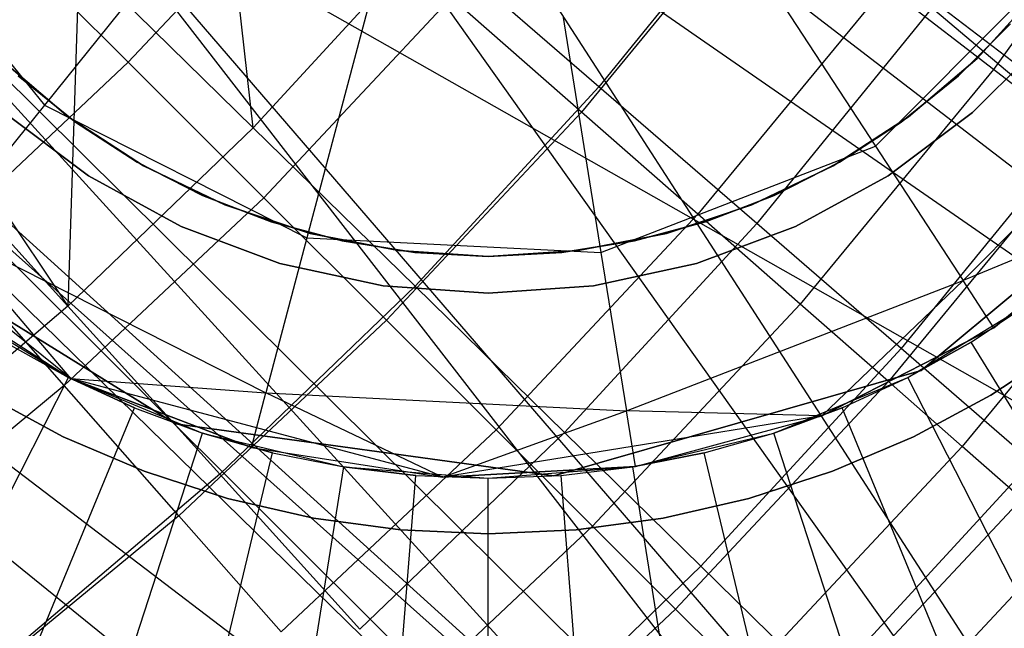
# Model space of a CAD drawing. Extents: x -390 to 397, y -401 to 400.
# Tile 52 of 192: x -232.99 to -230.33, y -305.16 to -303.52. Entities that reach past the tile are written whole.
import ezdxf

# ---------------------------------------------------------------- set-up
doc = ezdxf.new("R2010")
doc.units = 0
doc.header["$LTSCALE"] = 25.4
doc.layers.get('0').update_dxf_attribs({"linetype": 'CONTINUOUS'})

# ---------------------------------------------------------------- blocks, each defined once
blk = doc.blocks.new('FOURTY_ROUND_VII_ZWIS_STL')
at = {"color": 0}
for p, q in [((-228.7468, -308.4295, -935.584), (-238.4425, -300.6013, -935.6782)), ((-228.7468, -308.4295, -935.584), (-238.4425, -300.6013, -935.6782)), ((-228.5315, -308.1392, -934.1234), (-238.4425, -300.6013, -934.1055)), ((-228.5315, -308.1392, -934.1234), (-238.4425, -300.6013, -934.1055)), ((-232.07, -302.1792, -934.4907), (-227.1821, -306.3197, -934.5)), ((-232.07, -302.1792, -934.4907), (-227.1821, -306.3197, -934.5)), ((-228.5315, -308.1392, -934.1234), (-232.1979, -302.4663, -934.4998)), ((-232.1979, -302.4663, -934.4998), (-227.1821, -306.3197, -934.5)), ((-232.1979, -302.4663, -934.4998), (-227.1821, -306.3197, -934.5)), ((-228.5315, -308.1392, -934.1234), (-232.1979, -302.4663, -934.4998)), ((-232.3819, -302.7194, -935.9961), (-227.1821, -306.3197, -936)), ((-232.3819, -302.7194, -935.9961), (-227.1821, -306.3197, -936)), ((-228.5315, -308.1392, -934.1234), (-232.3819, -302.7194, -934.4952)), ((-228.5315, -308.1392, -934.1234), (-232.3819, -302.7194, -934.4952)), ((-234.3789, -302.9287, -934.3045), (-228.5315, -308.1392, -934.1234)), ((-234.3789, -302.9287, -934.3045), (-228.5315, -308.1392, -934.1234)), ((-228.7468, -308.4295, -935.584), (-234.3779, -302.9295, -935.8397)), ((-228.7468, -308.4295, -935.584), (-234.3779, -302.9295, -935.8397)), ((-232.3622, -303.8109, -971.4547), (-232.4602, -302.9482, -970.1406)), ((-232.3622, -303.8109, -971.4547), (-232.4602, -302.9482, -970.1406)), ((-229.8803, -302.9867, -979.9853), (-230.3607, -303.6534, -979.9853)), ((-229.8803, -302.9867, -979.9853), (-230.3607, -303.6534, -979.9853)), ((-234.1067, -303.086, -935.8479), (-228.7468, -308.4295, -935.584)), ((-234.1067, -303.086, -935.8479), (-228.7468, -308.4295, -935.584)), ((-234.1067, -303.086, -934.3145), (-228.5315, -308.1392, -934.1234)), ((-234.1067, -303.086, -934.3145), (-228.5315, -308.1392, -934.1234)), ((-232.8865, -303.086, -935.9568), (-228.7468, -308.4295, -935.584)), ((-232.8865, -303.086, -935.9568), (-228.7468, -308.4295, -935.584)), ((-232.8865, -303.086, -935.9568), (-227.1821, -306.3197, -936)), ((-232.8865, -303.086, -935.9568), (-227.1821, -306.3197, -936)), ((-232.8865, -303.086, -934.4474), (-228.5315, -308.1392, -934.1234)), ((-232.8865, -303.086, -934.4474), (-228.5315, -308.1392, -934.1234)), ((-232.2164, -303.1172, -974.4657), (-232.7003, -303.634, -974.4657)), ((-232.2164, -303.1172, -974.4657), (-232.7003, -303.634, -974.4657)), ((-233.4298, -303.1323, -901.4722), (-232.9272, -303.7495, -901.4722)), ((-233.4298, -303.1323, -901.4722), (-232.9272, -303.7495, -901.4722)), ((-230.9649, -303.1313, -972.7912), (-231.4277, -303.7, -972.7912)), ((-230.9649, -303.1313, -972.7912), (-231.4277, -303.7, -972.7912)), ((-230.9843, -303.173, -977.1933), (-231.4744, -303.7686, -977.1933)), ((-230.9843, -303.173, -977.1933), (-231.4744, -303.7686, -977.1933)), ((-233.4966, -303.2157, -935.8951), (-228.7468, -308.4295, -935.584)), ((-233.4966, -303.2157, -935.8951), (-228.7468, -308.4295, -935.584)), ((-233.4966, -303.2157, -934.3723), (-228.5315, -308.1392, -934.1234)), ((-233.4966, -303.2157, -934.3723), (-228.5315, -308.1392, -934.1234)), ((-232.7003, -303.634, -974.4657), (-233.1016, -303.2332, -973.1305)), ((-232.7003, -303.634, -974.4657), (-233.1016, -303.2332, -973.1305)), ((-232.5202, -303.2442, -901.9058), (-232.9272, -303.7495, -901.4722)), ((-232.5202, -303.2442, -901.9058), (-232.9272, -303.7495, -901.4722)), ((-232.3622, -303.8109, -971.4547), (-231.8909, -303.299, -971.4547)), ((-232.3622, -303.8109, -971.4547), (-231.8909, -303.299, -971.4547)), ((-231.4277, -303.7, -972.7912), (-231.8909, -303.299, -971.4547)), ((-231.4277, -303.7, -972.7912), (-231.8909, -303.299, -971.4547)), ((-230.6797, -303.8611, -901.4722), (-230.1184, -303.2968, -901.4722)), ((-230.6797, -303.8611, -901.4722), (-230.1184, -303.2968, -901.4722)), ((-231.0345, -303.3179, -901.9058), (-230.6797, -303.8611, -901.4722)), ((-231.0345, -303.3179, -901.9058), (-230.6797, -303.8611, -901.4722)), ((-232.8336, -303.3496, -970.1406), (-232.8639, -304.2932, -971.4547)), ((-232.8336, -303.3496, -970.1406), (-232.8639, -304.2932, -971.4547)), ((-232.8336, -303.3496, -970.1406), (-232.3622, -303.8109, -971.4547)), ((-232.8336, -303.3496, -970.1406), (-232.3622, -303.8109, -971.4547)), ((-230.6525, -303.4286, -978.5822), (-231.1596, -304.045, -978.5822)), ((-230.6525, -303.4286, -978.5822), (-231.1596, -304.045, -978.5822)), ((-230.3607, -303.6534, -979.9853), (-230.6525, -303.4286, -978.5822)), ((-230.3607, -303.6534, -979.9853), (-230.6525, -303.4286, -978.5822)), ((-230.4048, -303.6235, -38.5701), (-230.2411, -303.4432, -38.5701)), ((-230.2411, -303.4432, -20.4701), (-230.4048, -303.6235, -20.4701)), ((-230.4048, -303.6235, -38.5701), (-230.2411, -303.4432, -38.5701)), ((-230.2411, -303.4432, -20.4701), (-230.4048, -303.6235, -20.4701)), ((-231.8268, -303.4592, -975.8206), (-232.3334, -304.0003, -975.8206)), ((-231.8268, -303.4592, -975.8206), (-232.3334, -304.0003, -975.8206)), ((-231.4744, -303.7686, -977.1933), (-231.8268, -303.4592, -975.8206)), ((-231.4744, -303.7686, -977.1933), (-231.8268, -303.4592, -975.8206)), ((-232.0508, -303.4818, -901.9058), (-232.217, -304.1089, -901.4722)), ((-232.0508, -303.4818, -901.9058), (-232.217, -304.1089, -901.4722)), ((-230.516, -303.4744, -974.1486), (-231.0006, -304.0699, -974.1486)), ((-230.516, -303.4744, -974.1486), (-231.0006, -304.0699, -974.1486)), ((-230.1055, -303.7882, -975.5251), (-230.516, -303.4744, -974.1486)), ((-230.1055, -303.7882, -975.5251), (-230.516, -303.4744, -974.1486)), ((-231.5253, -303.5078, -901.9058), (-231.422, -304.1484, -901.4722)), ((-231.5253, -303.5078, -901.9058), (-231.422, -304.1484, -901.4722)), ((-230.4553, -303.6706, -31.5477), (-230.3147, -303.53, -31.5477)), ((-230.3147, -303.53, -40.5477), (-230.4553, -303.6706, -40.5477)), ((-230.4553, -303.6706, -31.5477), (-230.3147, -303.53, -31.5477)), ((-230.3147, -303.53, -40.5477), (-230.4553, -303.6706, -40.5477)), ((-230.4425, -304.2241, -900.8234), (-229.7541, -303.5319, -900.8234)), ((-230.4425, -304.2241, -900.8234), (-229.7541, -303.5319, -900.8234)), ((-230.4169, -303.7701, -31.0477), (-230.2151, -303.5683, -31.0477)), ((-230.2151, -303.5683, -13.7477), (-230.4169, -303.7701, -13.7477)), ((-230.4169, -303.7701, -31.0477), (-230.2151, -303.5683, -31.0477)), ((-230.2151, -303.5683, -13.7477), (-230.4169, -303.7701, -13.7477)), ((-233.0484, -303.6235, -38.5701), (-232.863, -303.7813, -38.5701)), ((-232.863, -303.7813, -20.4701), (-233.0484, -303.6235, -20.4701)), ((-233.0484, -303.6235, -38.5701), (-232.863, -303.7813, -38.5701)), ((-232.863, -303.7813, -20.4701), (-233.0484, -303.6235, -20.4701)), ((-230.5902, -303.7813, -38.5701), (-230.4048, -303.6235, -38.5701)), ((-230.4048, -303.6235, -20.4701), (-230.5902, -303.7813, -20.4701)), ((-230.5902, -303.7813, -38.5701), (-230.4048, -303.6235, -38.5701)), ((-230.4048, -303.6235, -20.4701), (-230.5902, -303.7813, -20.4701)), ((-230.4048, -303.6235, -38.5701), (-230.4048, -303.6235, -20.4701)), ((-230.4048, -303.6235, -38.5701), (-230.4048, -303.6235, -20.4701)), ((-232.7003, -303.634, -974.4657), (-233.2163, -304.1187, -974.4657)), ((-232.7003, -303.634, -974.4657), (-233.2163, -304.1187, -974.4657)), ((-232.3334, -304.0003, -975.8206), (-232.7003, -303.634, -974.4657)), ((-232.3334, -304.0003, -975.8206), (-232.7003, -303.634, -974.4657)), ((-230.3607, -303.6534, -979.9853), (-230.8828, -304.288, -979.9853)), ((-230.3607, -303.6534, -979.9853), (-230.8828, -304.288, -979.9853)), ((-230.1094, -303.847, -981.4009), (-230.3607, -303.6534, -979.9853)), ((-230.1094, -303.847, -981.4009), (-230.3607, -303.6534, -979.9853)), ((-232.998, -303.6706, -31.5477), (-232.8434, -303.7957, -31.5477)), ((-232.8434, -303.7957, -40.5477), (-232.998, -303.6706, -40.5477)), ((-232.998, -303.6706, -31.5477), (-232.8434, -303.7957, -31.5477)), ((-232.8434, -303.7957, -40.5477), (-232.998, -303.6706, -40.5477)), ((-230.6098, -303.7957, -31.5477), (-230.4553, -303.6706, -31.5477)), ((-230.4553, -303.6706, -40.5477), (-230.6098, -303.7957, -40.5477)), ((-230.6098, -303.7957, -31.5477), (-230.4553, -303.6706, -31.5477)), ((-230.4553, -303.6706, -40.5477), (-230.6098, -303.7957, -40.5477)), ((-230.4553, -303.6706, -31.5477), (-230.4553, -303.6706, -40.5477)), ((-230.4553, -303.6706, -31.5477), (-230.4553, -303.6706, -40.5477)), ((-231.9244, -304.2394, -972.7912), (-231.4277, -303.7, -972.7912)), ((-231.9244, -304.2394, -972.7912), (-231.4277, -303.7, -972.7912)), ((-231.0006, -304.0699, -974.1486), (-231.4277, -303.7, -972.7912)), ((-231.0006, -304.0699, -974.1486), (-231.4277, -303.7, -972.7912)), ((-233.2348, -303.7388, -970.1406), (-232.8639, -304.2932, -971.4547)), ((-233.2348, -303.7388, -970.1406), (-232.8639, -304.2932, -971.4547)), ((-232.9272, -303.7495, -901.4722), (-233.1991, -304.0872, -900.8234)), ((-232.9272, -303.7495, -901.4722), (-233.1991, -304.0872, -900.8234)), ((-232.9272, -303.7495, -901.4722), (-232.217, -304.1089, -901.4722)), ((-232.9272, -303.7495, -901.4722), (-232.217, -304.1089, -901.4722)), ((-233.0363, -303.7701, -31.0477), (-232.8079, -303.9411, -31.0477)), ((-232.8079, -303.9411, -13.7477), (-233.0363, -303.7701, -13.7477)), ((-233.0363, -303.7701, -31.0477), (-232.8079, -303.9411, -31.0477)), ((-232.8079, -303.9411, -13.7477), (-233.0363, -303.7701, -13.7477)), ((-232.863, -303.7813, -38.5701), (-232.863, -303.7813, -20.4701)), ((-232.863, -303.7813, -38.5701), (-232.659, -303.9141, -38.5701)), ((-232.659, -303.9141, -20.4701), (-232.863, -303.7813, -20.4701)), ((-232.863, -303.7813, -38.5701), (-232.863, -303.7813, -20.4701)), ((-232.863, -303.7813, -38.5701), (-232.659, -303.9141, -38.5701)), ((-232.659, -303.9141, -20.4701), (-232.863, -303.7813, -20.4701)), ((-231.4744, -303.7686, -977.1933), (-232.0016, -304.3316, -977.1933)), ((-231.4744, -303.7686, -977.1933), (-232.0016, -304.3316, -977.1933)), ((-231.1596, -304.045, -978.5822), (-231.4744, -303.7686, -977.1933)), ((-231.1596, -304.045, -978.5822), (-231.4744, -303.7686, -977.1933)), ((-230.7943, -303.9141, -38.5701), (-230.5902, -303.7813, -38.5701)), ((-230.5902, -303.7813, -20.4701), (-230.7943, -303.9141, -20.4701)), ((-230.7943, -303.9141, -38.5701), (-230.5902, -303.7813, -38.5701)), ((-230.5902, -303.7813, -20.4701), (-230.7943, -303.9141, -20.4701)), ((-230.6454, -303.9411, -31.0477), (-230.4169, -303.7701, -31.0477)), ((-230.4169, -303.7701, -13.7477), (-230.6454, -303.9411, -13.7477)), ((-230.6454, -303.9411, -31.0477), (-230.4169, -303.7701, -31.0477)), ((-230.4169, -303.7701, -13.7477), (-230.6454, -303.9411, -13.7477)), ((-230.1055, -303.7882, -975.5251), (-230.61, -304.4081, -975.5251)), ((-230.1055, -303.7882, -975.5251), (-230.61, -304.4081, -975.5251)), ((-230.5902, -303.7813, -38.5701), (-230.5902, -303.7813, -20.4701)), ((-230.5902, -303.7813, -38.5701), (-230.5902, -303.7813, -20.4701)), ((-230.4169, -303.7701, -31.0477), (-230.4169, -303.7701, -13.7477)), ((-230.4169, -303.7701, -31.0477), (-230.4169, -303.7701, -13.7477)), ((-232.8639, -304.2932, -971.4547), (-233.3063, -303.804, -970.1406)), ((-232.8639, -304.2932, -971.4547), (-233.3063, -303.804, -970.1406)), ((-232.3622, -303.8109, -971.4547), (-232.8639, -304.2932, -971.4547)), ((-232.3622, -303.8109, -971.4547), (-232.8639, -304.2932, -971.4547)), ((-232.8434, -303.7957, -31.5477), (-232.8434, -303.7957, -40.5477)), ((-232.8434, -303.7957, -31.5477), (-232.8434, -303.7957, -40.5477)), ((-232.8434, -303.7957, -31.5477), (-232.6766, -303.9041, -31.5477)), ((-232.6766, -303.9041, -40.5477), (-232.8434, -303.7957, -40.5477)), ((-232.8434, -303.7957, -31.5477), (-232.6766, -303.9041, -31.5477)), ((-232.6766, -303.9041, -40.5477), (-232.8434, -303.7957, -40.5477)), ((-231.9244, -304.2394, -972.7912), (-232.3622, -303.8109, -971.4547)), ((-231.9244, -304.2394, -972.7912), (-232.3622, -303.8109, -971.4547)), ((-230.7766, -303.9041, -31.5477), (-230.6098, -303.7957, -31.5477)), ((-230.6098, -303.7957, -40.5477), (-230.7766, -303.9041, -40.5477)), ((-230.7766, -303.9041, -31.5477), (-230.6098, -303.7957, -31.5477)), ((-230.6098, -303.7957, -40.5477), (-230.7766, -303.9041, -40.5477)), ((-230.6098, -303.7957, -31.5477), (-230.6098, -303.7957, -40.5477)), ((-230.6098, -303.7957, -31.5477), (-230.6098, -303.7957, -40.5477)), ((-230.5557, -304.4674, -902), (-229.7624, -303.8051, -902)), ((-229.7624, -303.8051, -900.5), (-230.5557, -304.4674, -900.5)), ((-230.5557, -304.4674, -895.5), (-229.7624, -303.8051, -895.5)), ((-229.7624, -303.8051, -894), (-230.5557, -304.4674, -894)), ((-229.7624, -303.8051, -894), (-230.5557, -304.4674, -894)), ((-230.5557, -304.4674, -895.5), (-229.7624, -303.8051, -895.5)), ((-229.7624, -303.8051, -900.5), (-230.5557, -304.4674, -900.5)), ((-230.5557, -304.4674, -902), (-229.7624, -303.8051, -902)), ((-232.8555, -304.4892, -897.058), (-233.6652, -303.8372, -897.058)), ((-232.8555, -304.4892, -897.058), (-233.6652, -303.8372, -897.058)), ((-231.422, -304.1484, -901.4722), (-230.6797, -303.8611, -901.4722)), ((-231.422, -304.1484, -901.4722), (-230.6797, -303.8611, -901.4722)), ((-230.6797, -303.8611, -901.4722), (-230.4425, -304.2241, -900.8234)), ((-230.6797, -303.8611, -901.4722), (-230.4425, -304.2241, -900.8234)), ((-230.1094, -303.847, -981.4009), (-230.6444, -304.4973, -981.4009)), ((-230.1094, -303.847, -981.4009), (-230.6444, -304.4973, -981.4009)), ((-232.6766, -303.9041, -31.5477), (-232.6766, -303.9041, -40.5477)), ((-232.6766, -303.9041, -31.5477), (-232.6766, -303.9041, -40.5477)), ((-232.6766, -303.9041, -31.5477), (-232.4994, -303.9944, -31.5477)), ((-232.4994, -303.9944, -40.5477), (-232.6766, -303.9041, -40.5477)), ((-232.6766, -303.9041, -31.5477), (-232.4994, -303.9944, -31.5477)), ((-232.4994, -303.9944, -40.5477), (-232.6766, -303.9041, -40.5477)), ((-232.659, -303.9141, -38.5701), (-232.659, -303.9141, -20.4701)), ((-232.659, -303.9141, -38.5701), (-232.4396, -304.0197, -38.5701)), ((-232.4396, -304.0197, -20.4701), (-232.659, -303.9141, -20.4701)), ((-232.659, -303.9141, -38.5701), (-232.659, -303.9141, -20.4701)), ((-232.659, -303.9141, -38.5701), (-232.4396, -304.0197, -38.5701)), ((-232.4396, -304.0197, -20.4701), (-232.659, -303.9141, -20.4701)), ((-231.0136, -304.0197, -38.5701), (-230.7943, -303.9141, -38.5701)), ((-230.7943, -303.9141, -20.4701), (-231.0136, -304.0197, -20.4701)), ((-231.0136, -304.0197, -38.5701), (-230.7943, -303.9141, -38.5701)), ((-230.7943, -303.9141, -20.4701), (-231.0136, -304.0197, -20.4701)), ((-230.9538, -303.9944, -31.5477), (-230.7766, -303.9041, -31.5477)), ((-230.7766, -303.9041, -40.5477), (-230.9538, -303.9944, -40.5477)), ((-230.9538, -303.9944, -31.5477), (-230.7766, -303.9041, -31.5477)), ((-230.7766, -303.9041, -40.5477), (-230.9538, -303.9944, -40.5477)), ((-230.7943, -303.9141, -38.5701), (-230.7943, -303.9141, -20.4701)), ((-230.7943, -303.9141, -38.5701), (-230.7943, -303.9141, -20.4701)), ((-230.7766, -303.9041, -31.5477), (-230.7766, -303.9041, -40.5477)), ((-230.7766, -303.9041, -31.5477), (-230.7766, -303.9041, -40.5477)), ((-232.8079, -303.9411, -31.0477), (-232.5575, -304.0779, -31.0477)), ((-232.5575, -304.0779, -13.7477), (-232.8079, -303.9411, -13.7477)), ((-232.8079, -303.9411, -31.0477), (-232.5575, -304.0779, -31.0477)), ((-232.8079, -303.9411, -31.0477), (-232.8079, -303.9411, -13.7477)), ((-232.5575, -304.0779, -13.7477), (-232.8079, -303.9411, -13.7477)), ((-232.8079, -303.9411, -31.0477), (-232.8079, -303.9411, -13.7477)), ((-230.8958, -304.0779, -31.0477), (-230.6454, -303.9411, -31.0477)), ((-230.6454, -303.9411, -13.7477), (-230.8958, -304.0779, -13.7477)), ((-230.8958, -304.0779, -31.0477), (-230.6454, -303.9411, -31.0477)), ((-230.6454, -303.9411, -13.7477), (-230.8958, -304.0779, -13.7477)), ((-230.6454, -303.9411, -31.0477), (-230.6454, -303.9411, -13.7477)), ((-230.6454, -303.9411, -31.0477), (-230.6454, -303.9411, -13.7477)), ((-232.3334, -304.0003, -975.8206), (-232.8737, -304.5078, -975.8206)), ((-232.3334, -304.0003, -975.8206), (-232.8737, -304.5078, -975.8206)), ((-232.4994, -303.9944, -31.5477), (-232.4994, -303.9944, -40.5477)), ((-232.4994, -303.9944, -31.5477), (-232.4994, -303.9944, -40.5477)), ((-232.4994, -303.9944, -31.5477), (-232.3138, -304.0656, -31.5477)), ((-232.3138, -304.0656, -40.5477), (-232.4994, -303.9944, -40.5477)), ((-232.4994, -303.9944, -31.5477), (-232.3138, -304.0656, -31.5477)), ((-232.3138, -304.0656, -40.5477), (-232.4994, -303.9944, -40.5477)), ((-232.0016, -304.3316, -977.1933), (-232.3334, -304.0003, -975.8206)), ((-232.0016, -304.3316, -977.1933), (-232.3334, -304.0003, -975.8206)), ((-231.1395, -304.0656, -31.5477), (-230.9538, -303.9944, -31.5477)), ((-230.9538, -303.9944, -40.5477), (-231.1395, -304.0656, -40.5477)), ((-231.1395, -304.0656, -31.5477), (-230.9538, -303.9944, -31.5477)), ((-230.9538, -303.9944, -40.5477), (-231.1395, -304.0656, -40.5477)), ((-230.9538, -303.9944, -31.5477), (-230.9538, -303.9944, -40.5477)), ((-230.9538, -303.9944, -31.5477), (-230.9538, -303.9944, -40.5477)), ((-232.4396, -304.0197, -38.5701), (-232.4396, -304.0197, -20.4701)), ((-232.4396, -304.0197, -38.5701), (-232.2086, -304.0965, -38.5701)), ((-232.2086, -304.0965, -20.4701), (-232.4396, -304.0197, -20.4701)), ((-232.4396, -304.0197, -38.5701), (-232.4396, -304.0197, -20.4701)), ((-232.4396, -304.0197, -38.5701), (-232.2086, -304.0965, -38.5701)), ((-232.2086, -304.0965, -20.4701), (-232.4396, -304.0197, -20.4701)), ((-231.2447, -304.0965, -38.5701), (-231.0136, -304.0197, -38.5701)), ((-231.0136, -304.0197, -20.4701), (-231.2447, -304.0965, -20.4701)), ((-231.2447, -304.0965, -38.5701), (-231.0136, -304.0197, -38.5701)), ((-231.0136, -304.0197, -20.4701), (-231.2447, -304.0965, -20.4701)), ((-231.0136, -304.0197, -38.5701), (-231.0136, -304.0197, -20.4701)), ((-231.0136, -304.0197, -38.5701), (-231.0136, -304.0197, -20.4701)), ((-229.8989, -304.0092, -982.827), (-230.4447, -304.6726, -982.827)), ((-229.8989, -304.0092, -982.827), (-230.4447, -304.6726, -982.827)), ((-229.954, -304.0215, -900.058), (-230.4425, -304.2241, -900.8234)), ((-229.954, -304.0215, -900.058), (-230.4425, -304.2241, -900.8234)), ((-230.3593, -304.3515, -900.058), (-229.954, -304.0215, -900.058)), ((-229.954, -304.0215, -897.058), (-230.3593, -304.3515, -897.058)), ((-229.954, -304.0215, -897.058), (-230.3593, -304.3515, -897.058)), ((-230.3593, -304.3515, -900.058), (-229.954, -304.0215, -900.058)), ((-231.1596, -304.045, -978.5822), (-231.7051, -304.6276, -978.5822)), ((-231.1596, -304.045, -978.5822), (-231.7051, -304.6276, -978.5822)), ((-230.8828, -304.288, -979.9853), (-231.1596, -304.045, -978.5822)), ((-230.8828, -304.288, -979.9853), (-231.1596, -304.045, -978.5822)), ((-233.4521, -304.0677, -902), (-232.5729, -304.611, -902)), ((-232.5729, -304.611, -900.5), (-233.4521, -304.0677, -900.5)), ((-233.4521, -304.0677, -895.5), (-232.5729, -304.611, -895.5)), ((-232.5729, -304.611, -894), (-233.4521, -304.0677, -894)), ((-232.5729, -304.611, -894), (-233.4521, -304.0677, -894)), ((-233.4521, -304.0677, -895.5), (-232.5729, -304.611, -895.5)), ((-232.5729, -304.611, -900.5), (-233.4521, -304.0677, -900.5)), ((-233.4521, -304.0677, -902), (-232.5729, -304.611, -902)), ((-232.5575, -304.0779, -31.0477), (-232.2901, -304.1776, -31.0477)), ((-232.2901, -304.1776, -13.7477), (-232.5575, -304.0779, -13.7477)), ((-232.5575, -304.0779, -31.0477), (-232.2901, -304.1776, -31.0477)), ((-232.5575, -304.0779, -31.0477), (-232.5575, -304.0779, -13.7477)), ((-232.2901, -304.1776, -13.7477), (-232.5575, -304.0779, -13.7477)), ((-232.5575, -304.0779, -31.0477), (-232.5575, -304.0779, -13.7477)), ((-232.3138, -304.0656, -31.5477), (-232.3138, -304.0656, -40.5477)), ((-232.3138, -304.0656, -31.5477), (-232.3138, -304.0656, -40.5477)), ((-232.3138, -304.0656, -31.5477), (-232.1217, -304.1171, -31.5477)), ((-232.1217, -304.1171, -40.5477), (-232.3138, -304.0656, -40.5477)), ((-232.3138, -304.0656, -31.5477), (-232.1217, -304.1171, -31.5477)), ((-232.1217, -304.1171, -40.5477), (-232.3138, -304.0656, -40.5477)), ((-231.5206, -304.6346, -974.1486), (-231.0006, -304.0699, -974.1486)), ((-231.5206, -304.6346, -974.1486), (-231.0006, -304.0699, -974.1486)), ((-231.3316, -304.1171, -31.5477), (-231.1395, -304.0656, -31.5477)), ((-231.1395, -304.0656, -40.5477), (-231.3316, -304.1171, -40.5477)), ((-231.3316, -304.1171, -31.5477), (-231.1395, -304.0656, -31.5477)), ((-231.1395, -304.0656, -40.5477), (-231.3316, -304.1171, -40.5477)), ((-231.1632, -304.1776, -31.0477), (-230.8958, -304.0779, -31.0477)), ((-230.8958, -304.0779, -13.7477), (-231.1632, -304.1776, -13.7477)), ((-231.1632, -304.1776, -31.0477), (-230.8958, -304.0779, -31.0477)), ((-230.8958, -304.0779, -13.7477), (-231.1632, -304.1776, -13.7477)), ((-231.1395, -304.0656, -31.5477), (-231.1395, -304.0656, -40.5477)), ((-231.1395, -304.0656, -31.5477), (-231.1395, -304.0656, -40.5477)), ((-230.61, -304.4081, -975.5251), (-231.0006, -304.0699, -974.1486)), ((-230.61, -304.4081, -975.5251), (-231.0006, -304.0699, -974.1486)), ((-230.8958, -304.0779, -31.0477), (-230.8958, -304.0779, -13.7477)), ((-230.8958, -304.0779, -31.0477), (-230.8958, -304.0779, -13.7477)), ((-232.8555, -304.4892, -900.058), (-233.1991, -304.0872, -900.8234)), ((-233.1991, -304.0872, -900.8234), (-232.328, -304.528, -900.8234)), ((-232.8555, -304.4892, -900.058), (-233.1991, -304.0872, -900.8234)), ((-233.1991, -304.0872, -900.8234), (-232.328, -304.528, -900.8234)), ((-232.217, -304.1089, -901.4722), (-232.328, -304.528, -900.8234)), ((-232.217, -304.1089, -901.4722), (-232.328, -304.528, -900.8234)), ((-232.217, -304.1089, -901.4722), (-231.422, -304.1484, -901.4722)), ((-232.217, -304.1089, -901.4722), (-231.422, -304.1484, -901.4722)), ((-232.2086, -304.0965, -38.5701), (-232.2086, -304.0965, -20.4701)), ((-232.2086, -304.0965, -38.5701), (-231.9696, -304.143, -38.5701)), ((-231.9696, -304.143, -20.4701), (-232.2086, -304.0965, -20.4701)), ((-232.2086, -304.0965, -38.5701), (-232.2086, -304.0965, -20.4701)), ((-232.2086, -304.0965, -38.5701), (-231.9696, -304.143, -38.5701)), ((-231.9696, -304.143, -20.4701), (-232.2086, -304.0965, -20.4701)), ((-231.4837, -304.143, -38.5701), (-231.2447, -304.0965, -38.5701)), ((-231.2447, -304.0965, -20.4701), (-231.4837, -304.143, -20.4701)), ((-231.4837, -304.143, -38.5701), (-231.2447, -304.0965, -38.5701)), ((-231.2447, -304.0965, -20.4701), (-231.4837, -304.143, -20.4701)), ((-231.2447, -304.0965, -38.5701), (-231.2447, -304.0965, -20.4701)), ((-231.2447, -304.0965, -38.5701), (-231.2447, -304.0965, -20.4701)), ((-232.8737, -304.5078, -975.8206), (-233.2163, -304.1187, -974.4657)), ((-232.8737, -304.5078, -975.8206), (-233.2163, -304.1187, -974.4657)), ((-232.1217, -304.1171, -31.5477), (-232.1217, -304.1171, -40.5477)), ((-232.1217, -304.1171, -31.5477), (-232.1217, -304.1171, -40.5477)), ((-232.1217, -304.1171, -31.5477), (-231.9252, -304.1482, -31.5477)), ((-231.9252, -304.1482, -40.5477), (-232.1217, -304.1171, -40.5477)), ((-232.1217, -304.1171, -31.5477), (-231.9252, -304.1482, -31.5477)), ((-231.9252, -304.1482, -40.5477), (-232.1217, -304.1171, -40.5477)), ((-231.528, -304.1482, -31.5477), (-231.3316, -304.1171, -31.5477)), ((-231.3316, -304.1171, -40.5477), (-231.528, -304.1482, -40.5477)), ((-231.528, -304.1482, -31.5477), (-231.3316, -304.1171, -31.5477)), ((-231.3316, -304.1171, -40.5477), (-231.528, -304.1482, -40.5477)), ((-231.3316, -304.1171, -31.5477), (-231.3316, -304.1171, -40.5477)), ((-231.3316, -304.1171, -31.5477), (-231.3316, -304.1171, -40.5477)), ((-231.9696, -304.143, -38.5701), (-231.9696, -304.143, -20.4701)), ((-231.9696, -304.143, -38.5701), (-231.7266, -304.1586, -38.5701)), ((-231.7266, -304.1586, -20.4701), (-231.9696, -304.143, -20.4701)), ((-231.9696, -304.143, -38.5701), (-231.9696, -304.143, -20.4701)), ((-231.9696, -304.143, -38.5701), (-231.7266, -304.1586, -38.5701)), ((-231.7266, -304.1586, -20.4701), (-231.9696, -304.143, -20.4701)), ((-231.9252, -304.1482, -31.5477), (-231.9252, -304.1482, -40.5477)), ((-231.9252, -304.1482, -31.5477), (-231.9252, -304.1482, -40.5477)), ((-231.9252, -304.1482, -31.5477), (-231.7266, -304.1586, -31.5477)), ((-231.7266, -304.1586, -40.5477), (-231.9252, -304.1482, -40.5477)), ((-231.9252, -304.1482, -31.5477), (-231.7266, -304.1586, -31.5477)), ((-231.7266, -304.1586, -40.5477), (-231.9252, -304.1482, -40.5477)), ((-231.4837, -304.143, -20.4701), (-231.7266, -304.1586, -20.4701)), ((-231.7266, -304.1586, -38.5701), (-231.4837, -304.143, -38.5701)), ((-231.7266, -304.1586, -38.5701), (-231.4837, -304.143, -38.5701)), ((-231.4837, -304.143, -20.4701), (-231.7266, -304.1586, -20.4701)), ((-231.7266, -304.1586, -31.5477), (-231.528, -304.1482, -31.5477)), ((-231.528, -304.1482, -40.5477), (-231.7266, -304.1586, -40.5477)), ((-231.7266, -304.1586, -31.5477), (-231.528, -304.1482, -31.5477)), ((-231.528, -304.1482, -40.5477), (-231.7266, -304.1586, -40.5477)), ((-231.7266, -304.1586, -38.5701), (-231.7266, -304.1586, -20.4701)), ((-231.7266, -304.1586, -38.5701), (-231.7266, -304.1586, -20.4701)), ((-231.7266, -304.1586, -40.5477), (-231.7266, -304.1586, -31.5477)), ((-231.7266, -304.1586, -40.5477), (-231.7266, -304.1586, -31.5477)), ((-231.528, -304.1482, -31.5477), (-231.528, -304.1482, -40.5477)), ((-231.528, -304.1482, -31.5477), (-231.528, -304.1482, -40.5477)), ((-231.4837, -304.143, -38.5701), (-231.4837, -304.143, -20.4701)), ((-231.4837, -304.143, -38.5701), (-231.4837, -304.143, -20.4701)), ((-231.422, -304.1484, -901.4722), (-231.353, -304.5764, -900.8234)), ((-231.422, -304.1484, -901.4722), (-231.353, -304.5764, -900.8234)), ((-232.2901, -304.1776, -31.0477), (-232.0113, -304.2383, -31.0477)), ((-232.0113, -304.2383, -13.7477), (-232.2901, -304.1776, -13.7477)), ((-232.2901, -304.1776, -31.0477), (-232.0113, -304.2383, -31.0477)), ((-232.2901, -304.1776, -31.0477), (-232.2901, -304.1776, -13.7477)), ((-232.0113, -304.2383, -13.7477), (-232.2901, -304.1776, -13.7477)), ((-232.2901, -304.1776, -31.0477), (-232.2901, -304.1776, -13.7477)), ((-231.442, -304.2383, -31.0477), (-231.1632, -304.1776, -31.0477)), ((-231.1632, -304.1776, -13.7477), (-231.442, -304.2383, -13.7477)), ((-231.442, -304.2383, -31.0477), (-231.1632, -304.1776, -31.0477)), ((-231.1632, -304.1776, -13.7477), (-231.442, -304.2383, -13.7477)), ((-231.1632, -304.1776, -31.0477), (-231.1632, -304.1776, -13.7477)), ((-231.1632, -304.1776, -31.0477), (-231.1632, -304.1776, -13.7477)), ((-233.2946, -304.2058, -900.058), (-232.8555, -304.4892, -897.058)), ((-233.2946, -304.2058, -900.058), (-232.8555, -304.4892, -900.058)), ((-233.2946, -304.2058, -900.058), (-232.8555, -304.4892, -897.058)), ((-233.2946, -304.2058, -900.058), (-232.8555, -304.4892, -900.058)), ((-231.9244, -304.2394, -972.7912), (-232.453, -304.7476, -972.7912)), ((-231.9244, -304.2394, -972.7912), (-232.453, -304.7476, -972.7912)), ((-232.0113, -304.2383, -31.0477), (-231.7266, -304.2586, -31.0477)), ((-231.7266, -304.2586, -13.7477), (-232.0113, -304.2383, -13.7477)), ((-232.0113, -304.2383, -31.0477), (-231.7266, -304.2586, -31.0477)), ((-232.0113, -304.2383, -31.0477), (-232.0113, -304.2383, -13.7477)), ((-231.7266, -304.2586, -13.7477), (-232.0113, -304.2383, -13.7477)), ((-232.0113, -304.2383, -31.0477), (-232.0113, -304.2383, -13.7477)), ((-231.5206, -304.6346, -974.1486), (-231.9244, -304.2394, -972.7912)), ((-231.5206, -304.6346, -974.1486), (-231.9244, -304.2394, -972.7912)), ((-231.7266, -304.2586, -31.0477), (-231.442, -304.2383, -31.0477)), ((-231.442, -304.2383, -13.7477), (-231.7266, -304.2586, -13.7477)), ((-231.7266, -304.2586, -31.0477), (-231.442, -304.2383, -31.0477)), ((-231.442, -304.2383, -13.7477), (-231.7266, -304.2586, -13.7477)), ((-231.442, -304.2383, -31.0477), (-231.442, -304.2383, -13.7477)), ((-231.442, -304.2383, -31.0477), (-231.442, -304.2383, -13.7477)), ((-231.353, -304.5764, -900.8234), (-230.4425, -304.2241, -900.8234)), ((-231.353, -304.5764, -900.8234), (-230.4425, -304.2241, -900.8234)), ((-230.4425, -304.2241, -900.8234), (-230.8243, -304.5901, -900.058)), ((-230.4425, -304.2241, -900.8234), (-230.8243, -304.5901, -900.058)), ((-230.3593, -304.3515, -900.058), (-230.4425, -304.2241, -900.8234)), ((-230.3593, -304.3515, -900.058), (-230.4425, -304.2241, -900.8234)), ((-231.7266, -304.2586, -31.0477), (-231.7266, -304.2586, -13.7477)), ((-231.7266, -304.2586, -31.0477), (-231.7266, -304.2586, -13.7477)), ((-232.8639, -304.2932, -971.4547), (-233.3941, -304.744, -971.4547)), ((-232.8639, -304.2932, -971.4547), (-233.3941, -304.744, -971.4547)), ((-233.1961, -304.2812, -2.2), (-232.8616, -304.4861, -2.2)), ((-233.1961, -304.2812, -2.2), (-232.8616, -304.4861, -2.2)), ((-232.453, -304.7476, -972.7912), (-232.8639, -304.2932, -971.4547)), ((-232.453, -304.7476, -972.7912), (-232.8639, -304.2932, -971.4547)), ((-230.8828, -304.288, -979.9853), (-231.4445, -304.8878, -979.9853)), ((-230.8828, -304.288, -979.9853), (-231.4445, -304.8878, -979.9853)), ((-230.6444, -304.4973, -981.4009), (-230.8828, -304.288, -979.9853)), ((-230.6444, -304.4973, -981.4009), (-230.8828, -304.288, -979.9853)), ((-230.5917, -304.4861, -2.2), (-230.2572, -304.2812, -2.2)), ((-230.5917, -304.4861, -2.2), (-230.2572, -304.2812, -2.2)), ((-230.4204, -304.3902, -1), (-230.2572, -304.2812, -2.2)), ((-230.4204, -304.3902, -1), (-230.2572, -304.2812, -1)), ((-230.4204, -304.3902, -1), (-230.2572, -304.2812, -2.2)), ((-230.4204, -304.3902, -1), (-230.2572, -304.2812, -1)), ((-232.0016, -304.3316, -977.1933), (-232.5637, -304.8597, -977.1933)), ((-232.0016, -304.3316, -977.1933), (-232.5637, -304.8597, -977.1933)), ((-231.7051, -304.6276, -978.5822), (-232.0016, -304.3316, -977.1933)), ((-231.7051, -304.6276, -978.5822), (-232.0016, -304.3316, -977.1933)), ((-230.8243, -304.5901, -900.058), (-230.3593, -304.3515, -900.058)), ((-230.3593, -304.3515, -897.058), (-230.8243, -304.5901, -897.058)), ((-230.3593, -304.3515, -897.058), (-230.8243, -304.5901, -897.058)), ((-230.8243, -304.5901, -900.058), (-230.3593, -304.3515, -900.058)), ((-230.3593, -304.3515, -900.058), (-230.3593, -304.3515, -897.058)), ((-230.3593, -304.3515, -900.058), (-230.3593, -304.3515, -897.058)), ((-233.0329, -304.3902, -1), (-232.8616, -304.4861, -2.2)), ((-233.0329, -304.3902, -1), (-232.8616, -304.4861, -1)), ((-233.0329, -304.3902, -1), (-232.8616, -304.4861, -2.2)), ((-233.0329, -304.3902, -1), (-232.8616, -304.4861, -1)), ((-230.5917, -304.4861, -1), (-230.4204, -304.3902, -1)), ((-230.4204, -304.3902, -1), (-230.5917, -304.4861, -2.2)), ((-230.4204, -304.3902, -1), (-230.5917, -304.4861, -2.2)), ((-230.5917, -304.4861, -1), (-230.4204, -304.3902, -1)), ((-229.8979, -305.2429), (-230.4204, -304.3902, -1)), ((-229.8979, -305.2429), (-230.4204, -304.3902, -1)), ((-230.3674, -304.5335, -41.5477), (-230.169, -304.4025, -41.5477)), ((-230.169, -304.4025, -31.5477), (-230.3674, -304.5335, -31.5477)), ((-230.3674, -304.5335, -41.5477), (-230.169, -304.4025, -41.5477)), ((-230.169, -304.4025, -31.5477), (-230.3674, -304.5335, -31.5477)), ((-231.1514, -304.996, -975.5251), (-230.61, -304.4081, -975.5251)), ((-231.1514, -304.996, -975.5251), (-230.61, -304.4081, -975.5251)), ((-230.2565, -304.7142, -976.919), (-230.61, -304.4081, -975.5251)), ((-230.2565, -304.7142, -976.919), (-230.61, -304.4081, -975.5251)), ((-231.5491, -304.7523, -902), (-230.5557, -304.4674, -902)), ((-230.5557, -304.4674, -900.5), (-231.5491, -304.7523, -900.5)), ((-231.5491, -304.7523, -895.5), (-230.5557, -304.4674, -895.5)), ((-230.5557, -304.4674, -894), (-231.5491, -304.7523, -894)), ((-230.5557, -304.4674, -894), (-231.5491, -304.7523, -894)), ((-231.5491, -304.7523, -895.5), (-230.5557, -304.4674, -895.5)), ((-230.5557, -304.4674, -900.5), (-231.5491, -304.7523, -900.5)), ((-231.5491, -304.7523, -902), (-230.5557, -304.4674, -902)), ((-230.5557, -304.4674, -894), (-230.5557, -304.4674, -895.5)), ((-230.5557, -304.4674, -894), (-230.5557, -304.4674, -895.5)), ((-230.5557, -304.4674, -900.5), (-230.5557, -304.4674, -902)), ((-230.5557, -304.4674, -900.5), (-230.5557, -304.4674, -902)), ((-232.8737, -304.5078, -975.8206), (-233.4454, -304.9796, -975.8206)), ((-232.8737, -304.5078, -975.8206), (-233.4454, -304.9796, -975.8206)), ((-233.3156, -305.3771), (-232.8616, -304.4861, -1)), ((-233.3156, -305.3771), (-232.8616, -304.4861, -1)), ((-232.5637, -304.8597, -977.1933), (-232.8737, -304.5078, -975.8206)), ((-232.5637, -304.8597, -977.1933), (-232.8737, -304.5078, -975.8206)), ((-232.8616, -304.4861, -2.2), (-232.4992, -304.6363, -2.2)), ((-232.8616, -304.4861, -1), (-232.8616, -304.4861, -2.2)), ((-232.8616, -304.4861, -1), (-232.8616, -304.4861, -2.2)), ((-232.8616, -304.4861, -1), (-232.6833, -304.5683, -1)), ((-232.6833, -304.5683, -1), (-232.8616, -304.4861, -2.2)), ((-232.6833, -304.5683, -1), (-232.8616, -304.4861, -2.2)), ((-232.8616, -304.4861, -2.2), (-232.4992, -304.6363, -2.2)), ((-232.8616, -304.4861, -1), (-232.6833, -304.5683, -1)), ((-232.8555, -304.4892, -900.058), (-232.8555, -304.4892, -897.058)), ((-232.8555, -304.4892, -900.058), (-232.8555, -304.4892, -897.058)), ((-232.8555, -304.4892, -900.058), (-232.367, -304.6752, -900.058)), ((-232.367, -304.6752, -900.058), (-232.8555, -304.4892, -897.058)), ((-232.367, -304.6752, -900.058), (-232.8555, -304.4892, -897.058)), ((-231.8506, -304.7555, -897.058), (-232.8555, -304.4892, -897.058)), ((-231.8506, -304.7555, -897.058), (-232.8555, -304.4892, -897.058)), ((-232.8555, -304.4892, -900.058), (-232.367, -304.6752, -900.058)), ((-232.8555, -304.4892, -900.058), (-232.328, -304.528, -900.8234)), ((-232.8555, -304.4892, -900.058), (-232.328, -304.528, -900.8234)), ((-230.6444, -304.4973, -981.4009), (-231.22, -305.112, -981.4009)), ((-230.6444, -304.4973, -981.4009), (-231.22, -305.112, -981.4009)), ((-230.9541, -304.6363, -2.2), (-230.5917, -304.4861, -2.2)), ((-230.9541, -304.6363, -2.2), (-230.5917, -304.4861, -2.2)), ((-230.7699, -304.5683, -1), (-230.5917, -304.4861, -2.2)), ((-230.7699, -304.5683, -1), (-230.5917, -304.4861, -1)), ((-230.7699, -304.5683, -1), (-230.5917, -304.4861, -2.2)), ((-230.7699, -304.5683, -1), (-230.5917, -304.4861, -1)), ((-230.4447, -304.6726, -982.827), (-230.6444, -304.4973, -981.4009)), ((-230.4447, -304.6726, -982.827), (-230.6444, -304.4973, -981.4009)), ((-230.5917, -304.4861, -1), (-230.5917, -304.4861, -2.2)), ((-230.5917, -304.4861, -1), (-230.5917, -304.4861, -2.2)), ((-230.1377, -305.3771), (-230.5917, -304.4861, -1)), ((-230.1377, -305.3771), (-230.5917, -304.4861, -1)), ((-233.0858, -304.5335, -41.5477), (-232.8764, -304.6462, -41.5477)), ((-232.8764, -304.6462, -31.5477), (-233.0858, -304.5335, -31.5477)), ((-233.0858, -304.5335, -41.5477), (-232.8764, -304.6462, -41.5477)), ((-232.8764, -304.6462, -31.5477), (-233.0858, -304.5335, -31.5477)), ((-232.367, -304.6752, -900.058), (-232.328, -304.528, -900.8234)), ((-232.367, -304.6752, -900.058), (-232.328, -304.528, -900.8234)), ((-231.8506, -304.7555, -900.058), (-232.328, -304.528, -900.8234)), ((-232.328, -304.528, -900.8234), (-231.353, -304.5764, -900.8234)), ((-231.8506, -304.7555, -900.058), (-232.328, -304.528, -900.8234)), ((-232.328, -304.528, -900.8234), (-231.353, -304.5764, -900.8234)), ((-230.5768, -304.6462, -41.5477), (-230.3674, -304.5335, -41.5477)), ((-230.3674, -304.5335, -31.5477), (-230.5768, -304.6462, -31.5477)), ((-230.5768, -304.6462, -41.5477), (-230.3674, -304.5335, -41.5477)), ((-230.3674, -304.5335, -31.5477), (-230.5768, -304.6462, -31.5477)), ((-230.3674, -304.5335, -41.5477), (-230.3674, -304.5335, -31.5477)), ((-230.3674, -304.5335, -41.5477), (-230.3674, -304.5335, -31.5477)), ((-233.066, -305.4922), (-232.6833, -304.5683, -1)), ((-233.066, -305.4922), (-232.6833, -304.5683, -1)), ((-232.6833, -304.5683, -1), (-232.4992, -304.6363, -2.2)), ((-232.6833, -304.5683, -1), (-232.4992, -304.6363, -1)), ((-232.6833, -304.5683, -1), (-232.4992, -304.6363, -2.2)), ((-232.6833, -304.5683, -1), (-232.4992, -304.6363, -1)), ((-231.8506, -304.7555, -900.058), (-231.353, -304.5764, -900.8234)), ((-231.8506, -304.7555, -900.058), (-231.353, -304.5764, -900.8234)), ((-230.8243, -304.5901, -897.058), (-231.8506, -304.7555, -897.058)), ((-230.8243, -304.5901, -897.058), (-231.8506, -304.7555, -897.058)), ((-230.8243, -304.5901, -900.058), (-231.353, -304.5764, -900.8234)), ((-231.3288, -304.7267, -900.058), (-231.353, -304.5764, -900.8234)), ((-230.8243, -304.5901, -900.058), (-231.353, -304.5764, -900.8234)), ((-231.3288, -304.7267, -900.058), (-231.353, -304.5764, -900.8234)), ((-231.3288, -304.7267, -900.058), (-230.8243, -304.5901, -897.058)), ((-231.3288, -304.7267, -900.058), (-230.8243, -304.5901, -897.058)), ((-231.3288, -304.7267, -900.058), (-230.8243, -304.5901, -900.058)), ((-231.3288, -304.7267, -900.058), (-230.8243, -304.5901, -900.058)), ((-230.9541, -304.6363, -1), (-230.7699, -304.5683, -1)), ((-230.7699, -304.5683, -1), (-230.9541, -304.6363, -2.2)), ((-230.7699, -304.5683, -1), (-230.9541, -304.6363, -2.2)), ((-230.9541, -304.6363, -1), (-230.7699, -304.5683, -1)), ((-230.8243, -304.5901, -900.058), (-230.8243, -304.5901, -897.058)), ((-230.8243, -304.5901, -900.058), (-230.8243, -304.5901, -897.058)), ((-230.3872, -305.4922), (-230.7699, -304.5683, -1)), ((-230.3872, -305.4922), (-230.7699, -304.5683, -1)), ((-232.5729, -304.611, -902), (-231.5491, -304.7523, -902)), ((-231.5491, -304.7523, -900.5), (-232.5729, -304.611, -900.5)), ((-232.5729, -304.611, -895.5), (-231.5491, -304.7523, -895.5)), ((-231.5491, -304.7523, -894), (-232.5729, -304.611, -894)), ((-232.5729, -304.611, -894), (-232.5729, -304.611, -895.5)), ((-232.5729, -304.611, -894), (-232.5729, -304.611, -895.5)), ((-231.5491, -304.7523, -894), (-232.5729, -304.611, -894)), ((-232.5729, -304.611, -895.5), (-231.5491, -304.7523, -895.5)), ((-232.5729, -304.611, -900.5), (-232.5729, -304.611, -902)), ((-232.5729, -304.611, -900.5), (-232.5729, -304.611, -902)), ((-231.5491, -304.7523, -900.5), (-232.5729, -304.611, -900.5)), ((-232.5729, -304.611, -902), (-231.5491, -304.7523, -902)), ((-232.8082, -305.5873), (-232.4992, -304.6363, -1)), ((-232.8082, -305.5873), (-232.4992, -304.6363, -1)), ((-232.4992, -304.6363, -2.2), (-232.1177, -304.7278, -2.2)), ((-232.4992, -304.6363, -1), (-232.4992, -304.6363, -2.2)), ((-232.4992, -304.6363, -1), (-232.4992, -304.6363, -2.2)), ((-232.4992, -304.6363, -1), (-232.3102, -304.6895, -1)), ((-232.3102, -304.6895, -1), (-232.4992, -304.6363, -2.2)), ((-232.3102, -304.6895, -1), (-232.4992, -304.6363, -2.2)), ((-232.4992, -304.6363, -2.2), (-232.1177, -304.7278, -2.2)), ((-232.4992, -304.6363, -1), (-232.3102, -304.6895, -1)), ((-231.7051, -304.6276, -978.5822), (-232.2868, -305.1741, -978.5822)), ((-231.7051, -304.6276, -978.5822), (-232.2868, -305.1741, -978.5822)), ((-231.5206, -304.6346, -974.1486), (-232.0741, -305.1667, -974.1486)), ((-231.5206, -304.6346, -974.1486), (-232.0741, -305.1667, -974.1486)), ((-231.4445, -304.8878, -979.9853), (-231.7051, -304.6276, -978.5822)), ((-231.4445, -304.8878, -979.9853), (-231.7051, -304.6276, -978.5822)), ((-231.1514, -304.996, -975.5251), (-231.5206, -304.6346, -974.1486)), ((-231.1514, -304.996, -975.5251), (-231.5206, -304.6346, -974.1486)), ((-231.3355, -304.7278, -2.2), (-230.9541, -304.6363, -2.2)), ((-231.3355, -304.7278, -2.2), (-230.9541, -304.6363, -2.2)), ((-231.143, -304.6895, -1), (-230.9541, -304.6363, -2.2)), ((-231.143, -304.6895, -1), (-230.9541, -304.6363, -1)), ((-231.143, -304.6895, -1), (-230.9541, -304.6363, -2.2)), ((-231.143, -304.6895, -1), (-230.9541, -304.6363, -1)), ((-230.9541, -304.6363, -1), (-230.9541, -304.6363, -2.2)), ((-230.9541, -304.6363, -1), (-230.9541, -304.6363, -2.2)), ((-230.6451, -305.5873), (-230.9541, -304.6363, -1)), ((-230.6451, -305.5873), (-230.9541, -304.6363, -1)), ((-232.8764, -304.6462, -41.5477), (-232.8764, -304.6462, -31.5477)), ((-232.8764, -304.6462, -41.5477), (-232.6578, -304.7396, -41.5477)), ((-232.6578, -304.7396, -31.5477), (-232.8764, -304.6462, -31.5477)), ((-232.8764, -304.6462, -41.5477), (-232.8764, -304.6462, -31.5477)), ((-232.8764, -304.6462, -41.5477), (-232.6578, -304.7396, -41.5477)), ((-232.6578, -304.7396, -31.5477), (-232.8764, -304.6462, -31.5477)), ((-230.7955, -304.7396, -41.5477), (-230.5768, -304.6462, -41.5477)), ((-230.5768, -304.6462, -31.5477), (-230.7955, -304.7396, -31.5477)), ((-230.7955, -304.7396, -41.5477), (-230.5768, -304.6462, -41.5477)), ((-230.5768, -304.6462, -31.5477), (-230.7955, -304.7396, -31.5477)), ((-230.5768, -304.6462, -41.5477), (-230.5768, -304.6462, -31.5477)), ((-230.5768, -304.6462, -41.5477), (-230.5768, -304.6462, -31.5477)), ((-232.5437, -305.6619), (-232.3102, -304.6895, -1)), ((-232.5437, -305.6619), (-232.3102, -304.6895, -1)), ((-232.367, -304.6752, -900.058), (-231.8506, -304.7555, -897.058)), ((-232.367, -304.6752, -900.058), (-231.8506, -304.7555, -900.058)), ((-232.367, -304.6752, -900.058), (-231.8506, -304.7555, -897.058)), ((-232.367, -304.6752, -900.058), (-231.8506, -304.7555, -900.058)), ((-232.3102, -304.6895, -1), (-232.1177, -304.7278, -2.2)), ((-232.3102, -304.6895, -1), (-232.1177, -304.7278, -1)), ((-232.3102, -304.6895, -1), (-232.1177, -304.7278, -2.2)), ((-232.3102, -304.6895, -1), (-232.1177, -304.7278, -1)), ((-231.3355, -304.7278, -1), (-231.143, -304.6895, -1)), ((-231.143, -304.6895, -1), (-231.3355, -304.7278, -2.2)), ((-231.143, -304.6895, -1), (-231.3355, -304.7278, -2.2)), ((-231.3355, -304.7278, -1), (-231.143, -304.6895, -1)), ((-230.9096, -305.6619), (-231.143, -304.6895, -1)), ((-230.9096, -305.6619), (-231.143, -304.6895, -1)), ((-230.4447, -304.6726, -982.827), (-231.0319, -305.2997, -982.827)), ((-230.4447, -304.6726, -982.827), (-231.0319, -305.2997, -982.827)), ((-230.284, -304.8137, -984.2618), (-230.4447, -304.6726, -982.827)), ((-230.284, -304.8137, -984.2618), (-230.4447, -304.6726, -982.827)), ((-230.8172, -305.3232, -976.919), (-230.2565, -304.7142, -976.919)), ((-230.8172, -305.3232, -976.919), (-230.2565, -304.7142, -976.919)), ((-232.453, -304.7476, -972.7912), (-233.0117, -305.2226, -972.7912)), ((-232.453, -304.7476, -972.7912), (-233.0117, -305.2226, -972.7912)), ((-232.6578, -304.7396, -41.5477), (-232.6578, -304.7396, -31.5477)), ((-232.6578, -304.7396, -41.5477), (-232.4316, -304.8131, -41.5477)), ((-232.4316, -304.8131, -31.5477), (-232.6578, -304.7396, -31.5477)), ((-232.6578, -304.7396, -41.5477), (-232.6578, -304.7396, -31.5477)), ((-232.6578, -304.7396, -41.5477), (-232.4316, -304.8131, -41.5477)), ((-232.4316, -304.8131, -31.5477), (-232.6578, -304.7396, -31.5477)), ((-232.0741, -305.1667, -974.1486), (-232.453, -304.7476, -972.7912)), ((-232.0741, -305.1667, -974.1486), (-232.453, -304.7476, -972.7912)), ((-232.2742, -305.7155), (-232.1177, -304.7278, -1)), ((-232.2742, -305.7155), (-232.1177, -304.7278, -1)), ((-232.1177, -304.7278, -2.2), (-231.7266, -304.7586, -2.2)), ((-232.1177, -304.7278, -1), (-232.1177, -304.7278, -2.2)), ((-232.1177, -304.7278, -1), (-232.1177, -304.7278, -2.2)), ((-232.1177, -304.7278, -1), (-231.9228, -304.7509, -1)), ((-231.9228, -304.7509, -1), (-232.1177, -304.7278, -2.2)), ((-231.9228, -304.7509, -1), (-232.1177, -304.7278, -2.2)), ((-232.1177, -304.7278, -2.2), (-231.7266, -304.7586, -2.2)), ((-232.1177, -304.7278, -1), (-231.9228, -304.7509, -1)), ((-232.0012, -305.7478), (-231.9228, -304.7509, -1)), ((-232.0012, -305.7478), (-231.9228, -304.7509, -1)), ((-231.9228, -304.7509, -1), (-231.7266, -304.7586, -2.2)), ((-231.9228, -304.7509, -1), (-231.7266, -304.7586, -2.2)), ((-231.9228, -304.7509, -1), (-231.7266, -304.7586, -1)), ((-231.9228, -304.7509, -1), (-231.7266, -304.7586, -1)), ((-231.8506, -304.7555, -900.058), (-231.3288, -304.7267, -900.058)), ((-231.3288, -304.7267, -900.058), (-231.8506, -304.7555, -897.058)), ((-231.3288, -304.7267, -900.058), (-231.8506, -304.7555, -897.058)), ((-231.8506, -304.7555, -900.058), (-231.3288, -304.7267, -900.058)), ((-231.7266, -304.7586, -2.2), (-231.3355, -304.7278, -2.2)), ((-231.7266, -304.7586, -2.2), (-231.3355, -304.7278, -2.2)), ((-231.7266, -304.7586, -2.2), (-231.5305, -304.7509, -1)), ((-231.7266, -304.7586, -1), (-231.5305, -304.7509, -1)), ((-231.7266, -304.7586, -2.2), (-231.5305, -304.7509, -1)), ((-231.7266, -304.7586, -1), (-231.5305, -304.7509, -1)), ((-231.5305, -304.7509, -1), (-231.3355, -304.7278, -2.2)), ((-231.5305, -304.7509, -1), (-231.3355, -304.7278, -1)), ((-231.5305, -304.7509, -1), (-231.3355, -304.7278, -2.2)), ((-231.5305, -304.7509, -1), (-231.3355, -304.7278, -1)), ((-231.5305, -304.7509, -1), (-231.452, -305.7478)), ((-231.5305, -304.7509, -1), (-231.452, -305.7478)), ((-231.3355, -304.7278, -1), (-231.3355, -304.7278, -2.2)), ((-231.3355, -304.7278, -1), (-231.3355, -304.7278, -2.2)), ((-231.1791, -305.7155), (-231.3355, -304.7278, -1)), ((-231.1791, -305.7155), (-231.3355, -304.7278, -1)), ((-231.0216, -304.8131, -41.5477), (-230.7955, -304.7396, -41.5477)), ((-230.7955, -304.7396, -31.5477), (-231.0216, -304.8131, -31.5477)), ((-231.0216, -304.8131, -41.5477), (-230.7955, -304.7396, -41.5477)), ((-230.7955, -304.7396, -31.5477), (-231.0216, -304.8131, -31.5477)), ((-230.7955, -304.7396, -41.5477), (-230.7955, -304.7396, -31.5477)), ((-230.7955, -304.7396, -41.5477), (-230.7955, -304.7396, -31.5477)), ((-231.8506, -304.7555, -900.058), (-231.8506, -304.7555, -897.058)), ((-231.8506, -304.7555, -900.058), (-231.8506, -304.7555, -897.058)), ((-231.7266, -304.7586, -1), (-231.7266, -304.7586, -2.2)), ((-231.7266, -304.7586, -1), (-231.7266, -304.7586, -2.2)), ((-231.7266, -305.7586), (-231.7266, -304.7586, -1)), ((-231.7266, -305.7586), (-231.7266, -304.7586, -1)), ((-231.5491, -304.7523, -894), (-231.5491, -304.7523, -895.5)), ((-231.5491, -304.7523, -894), (-231.5491, -304.7523, -895.5)), ((-231.5491, -304.7523, -900.5), (-231.5491, -304.7523, -902)), ((-231.5491, -304.7523, -900.5), (-231.5491, -304.7523, -902)), ((-232.4316, -304.8131, -41.5477), (-232.4316, -304.8131, -31.5477)), ((-232.4316, -304.8131, -41.5477), (-232.1998, -304.866, -41.5477)), ((-232.1998, -304.866, -31.5477), (-232.4316, -304.8131, -31.5477)), ((-232.4316, -304.8131, -41.5477), (-232.4316, -304.8131, -31.5477)), ((-232.4316, -304.8131, -41.5477), (-232.1998, -304.866, -41.5477)), ((-232.1998, -304.866, -31.5477), (-232.4316, -304.8131, -31.5477)), ((-231.2534, -304.866, -41.5477), (-231.0216, -304.8131, -41.5477)), ((-231.0216, -304.8131, -31.5477), (-231.2534, -304.866, -31.5477)), ((-231.2534, -304.866, -41.5477), (-231.0216, -304.8131, -41.5477)), ((-231.0216, -304.8131, -31.5477), (-231.2534, -304.866, -31.5477)), ((-231.0216, -304.8131, -41.5477), (-231.0216, -304.8131, -31.5477)), ((-231.0216, -304.8131, -41.5477), (-231.0216, -304.8131, -31.5477)), ((-230.284, -304.8137, -984.2618), (-230.8806, -305.4508, -984.2618)), ((-230.284, -304.8137, -984.2618), (-230.8806, -305.4508, -984.2618)), ((-232.5637, -304.8597, -977.1933), (-233.1586, -305.3506, -977.1933)), ((-232.5637, -304.8597, -977.1933), (-233.1586, -305.3506, -977.1933)), ((-232.2868, -305.1741, -978.5822), (-232.5637, -304.8597, -977.1933)), ((-232.2868, -305.1741, -978.5822), (-232.5637, -304.8597, -977.1933)), ((-232.1998, -304.866, -41.5477), (-232.1998, -304.866, -31.5477)), ((-232.1998, -304.866, -41.5477), (-231.9642, -304.8979, -41.5477)), ((-231.9642, -304.8979, -31.5477), (-232.1998, -304.866, -31.5477)), ((-232.1998, -304.866, -41.5477), (-232.1998, -304.866, -31.5477)), ((-232.1998, -304.866, -41.5477), (-231.9642, -304.8979, -41.5477)), ((-231.9642, -304.8979, -31.5477), (-232.1998, -304.866, -31.5477)), ((-231.4891, -304.8979, -41.5477), (-231.2534, -304.866, -41.5477)), ((-231.2534, -304.866, -31.5477), (-231.4891, -304.8979, -31.5477)), ((-231.4891, -304.8979, -41.5477), (-231.2534, -304.866, -41.5477)), ((-231.2534, -304.866, -31.5477), (-231.4891, -304.8979, -31.5477)), ((-231.2534, -304.866, -41.5477), (-231.2534, -304.866, -31.5477)), ((-231.2534, -304.866, -41.5477), (-231.2534, -304.866, -31.5477)), ((-231.4445, -304.8878, -979.9853), (-232.0434, -305.4505, -979.9853)), ((-231.4445, -304.8878, -979.9853), (-232.0434, -305.4505, -979.9853)), ((-231.9642, -304.8979, -41.5477), (-231.9642, -304.8979, -31.5477)), ((-231.9642, -304.8979, -41.5477), (-231.7266, -304.9086, -41.5477)), ((-231.7266, -304.9086, -31.5477), (-231.9642, -304.8979, -31.5477)), ((-231.9642, -304.8979, -41.5477), (-231.9642, -304.8979, -31.5477)), ((-231.9642, -304.8979, -41.5477), (-231.7266, -304.9086, -41.5477)), ((-231.7266, -304.9086, -31.5477), (-231.9642, -304.8979, -31.5477)), ((-231.4891, -304.8979, -31.5477), (-231.7266, -304.9086, -31.5477)), ((-231.7266, -304.9086, -41.5477), (-231.4891, -304.8979, -41.5477)), ((-231.7266, -304.9086, -41.5477), (-231.4891, -304.8979, -41.5477)), ((-231.4891, -304.8979, -31.5477), (-231.7266, -304.9086, -31.5477)), ((-231.7266, -304.9086, -41.5477), (-231.7266, -304.9086, -31.5477)), ((-231.7266, -304.9086, -41.5477), (-231.7266, -304.9086, -31.5477)), ((-231.4891, -304.8979, -41.5477), (-231.4891, -304.8979, -31.5477)), ((-231.4891, -304.8979, -41.5477), (-231.4891, -304.8979, -31.5477)), ((-231.22, -305.112, -981.4009), (-231.4445, -304.8878, -979.9853)), ((-231.22, -305.112, -981.4009), (-231.4445, -304.8878, -979.9853)), ((-230.1624, -304.9204, -985.7034), (-230.7661, -305.5651, -985.7034)), ((-230.1624, -304.9204, -985.7034), (-230.7661, -305.5651, -985.7034)), ((-231.1514, -304.996, -975.5251), (-231.7276, -305.5499, -975.5251)), ((-231.1514, -304.996, -975.5251), (-231.7276, -305.5499, -975.5251)), ((-230.8172, -305.3232, -976.919), (-231.1514, -304.996, -975.5251)), ((-230.8172, -305.3232, -976.919), (-231.1514, -304.996, -975.5251)), ((-231.22, -305.112, -981.4009), (-231.8337, -305.6885, -981.4009)), ((-231.22, -305.112, -981.4009), (-231.8337, -305.6885, -981.4009)), ((-231.0319, -305.2997, -982.827), (-231.22, -305.112, -981.4009)), ((-231.0319, -305.2997, -982.827), (-231.22, -305.112, -981.4009))]:
    blk.add_line(p, q, dxfattribs=at)

msp = doc.modelspace()

# ---------------------------------------------------------------- block references
at = {"color": 250}
msp.add_blockref('FOURTY_ROUND_VII_ZWIS_STL', (0, 0), dxfattribs=at)

doc.saveas('drawing.dxf')
